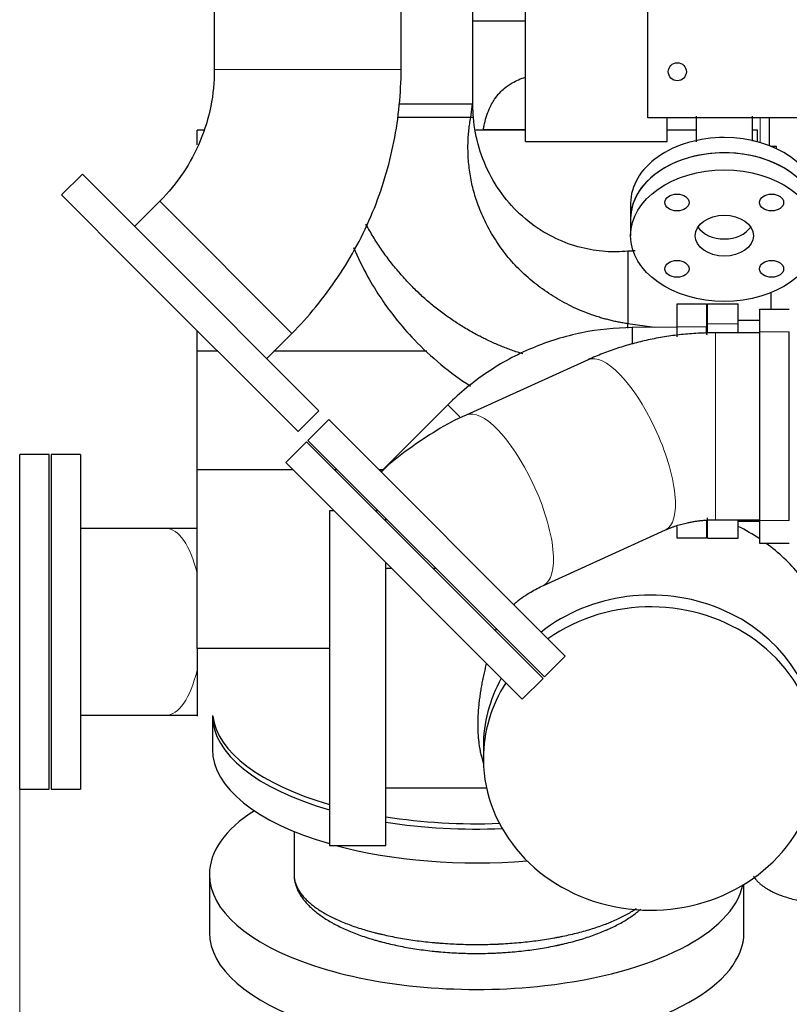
# Model space of a CAD drawing. Header units: inches. Extents: x 0 to 23760, y -13 to 16800.
# Tile 74 of 222: x 1568 to 2143, y 11487 to 12223. Entities that reach past the tile are written whole.
import ezdxf

# ---------------------------------------------------------------- set-up
doc = ezdxf.new("R2010")
doc.units = ezdxf.units.IN
doc.layers.add('254', color=7, linetype='Continuous', true_color=0xffffff)
doc.styles.add('latin_extended', font='simplex.shx')
doc.dimstyles.get("Standard").update_dxf_attribs({"dimtxt": 0.18, "dimasz": 0.18, "dimexe": 0.18, "dimexo": 0.0625, "dimgap": 0.09, "dimtad": 0, "dimtih": 1, "dimtoh": 1, "dimdec": 4, "dimzin": 0, "dimdsep": 46, "dimtxsty": 'Standard', "dimcen": 0.09, "dimadec": 0, "dimazin": 0, "dimtfac": 1, "dimtdec": 4, "dimtofl": 0, "dimtmove": 0, "dimatfit": 3, "dimfxl": 1, "dimtolj": 1, "dimtzin": 0, "dimarcsym": 0})

# ---------------------------------------------------------------- blocks, each defined once
blk = doc.blocks.new('_U8')
at = {"layer": '254', "color": 3, "linetype": 'Continuous', "lineweight": 13, "transparency": 16777216}
for p, q in [((8687.38, 13469.16), (8687.38, 9804.51)), ((1567.71, 11733.16), (1567.71, 9804.51)), ((1707.71, 9844.51), (8547.38, 9844.51))]:
    blk.add_line(p, q, dxfattribs=at)
at = {"layer": '254', "color": 3, "transparency": 16777216}
for points in [[(1707.71, 9867.84), (1707.71, 9821.18), (1567.71, 9844.51)], [(8547.38, 9821.18), (8547.38, 9867.84), (8687.38, 9844.51)]]:
    blk.add_solid(points, dxfattribs=at)
at = {"layer": 'Defpoints', "color": 0, "transparency": 16777216}
for p in [(8687.38, 13509.16), (1567.71, 11773.16), (8687.38, 9844.51)]:
    blk.add_point(p, dxfattribs=at)
at = {"layer": '254', "color": 2, "lineweight": 13, "transparency": 16777216, "insert": (4894.21, 10054.51), "char_height": 140, "attachment_point": 1, "style": 'latin_extended'}
blk.add_mtext('\\A1;7120', dxfattribs=at)

msp = doc.modelspace()

# ---------------------------------------------------------------- linework, layer by layer
at = {"layer": '254', "color": 2, "linetype": 'Continuous', "lineweight": 25}
for p, q in [((1713.148, 12525.456), (1713.148, 12185.833)), ((1852.848, 12185.833), (1852.848, 12525.456)), ((2037.291, 12149.654), (2037.291, 12495.726)), ((1906.291, 12301.157), (1906.291, 12160.157)), ((1945.791, 12132.013), (1945.791, 12235.04)), ((1906.291, 12222.157), (1945.791, 12222.157)), ((1851.524, 12160.157), (1906.291, 12160.157)), ((1851.524, 12160.157), (1906.291, 12160.157)), ((1904.901, 12150.033), (1906.291, 12160.157)), ((2551.291, 12149.654), (2037.291, 12149.654)), ((2051.791, 12132.013), (2051.791, 12149.654)), ((2128.192, 12128.917), (2128.192, 12149.654)), ((1700.291, 12129.492), (1700.291, 12140.579)), ((1705.116, 12140.579), (1700.291, 12140.579)), ((1945.786, 12140.579), (1908.646, 12140.579)), ((1914.43, 12141.051), (1945.791, 12141.051)), ((2073.378, 12140.579), (2051.786, 12140.579)), ((2119.291, 12140.579), (2115.376, 12140.579)), ((2119.291, 12131.809), (2119.291, 12140.579)), ((1945.791, 12132.013), (2051.791, 12132.013)), ((2133.478, 12128.332), (2129.661, 12128.332)), ((2133.478, 12126.651), (2133.478, 12128.332)), ((1614.61, 12107.65), (1599.053, 12092.094)), ((1669.173, 12053.087), (1614.61, 12107.65)), ((1653.617, 12037.53), (1599.053, 12092.094)), ((1672.392, 12087.439), (1653.607, 12068.654)), ((2024.382, 12085.923), (2024.382, 12074.519)), ((2024.382, 12074.519), (2024.382, 12061.69)), ((1791.386, 11930.874), (1669.173, 12053.087)), ((1775.83, 11915.317), (1653.617, 12037.53)), ((2129.291, 12019.143), (2129.291, 12006.764)), ((2059.041, 11993.657), (2059.041, 12010.657)), ((2059.041, 12010.657), (2081.041, 12010.657)), ((2081.041, 12010.657), (2081.041, 11993.657)), ((2081.841, 12010.757), (2104.791, 12010.757)), ((2081.841, 11995.757), (2081.841, 12010.757)), ((2104.791, 11995.757), (2104.791, 12010.757)), ((2120.991, 11989.757), (2120.991, 12006.757)), ((2120.991, 12006.757), (2142.991, 12006.757)), ((2042.122, 11993.126), (2022.167, 11995.866)), ((2022.167, 11992.652), (2022.167, 11995.866)), ((2059.041, 11993.252), (2025.518, 11993.001)), ((2025.518, 11993.001), (2025.609, 11980.85)), ((2059.041, 11986.133), (2059.041, 11993.657)), ((2081.041, 11988.416), (2081.041, 11993.657)), ((2081.841, 11988.498), (2081.841, 11995.757)), ((2120.992, 11998.257), (2104.791, 11998.257)), ((2104.791, 11989.105), (2104.791, 11995.757)), ((1700.291, 11975.277), (1700.291, 11990.86)), ((1752.39, 11969.871), (1771.175, 11988.656)), ((2081.84, 11987.672), (2081.04, 11987.782)), ((2120.991, 11989.107), (2087.702, 11989.107)), ((2120.991, 11848.757), (2120.991, 11989.757)), ((2142.991, 11848.757), (2142.991, 11989.757)), ((1700.291, 11886.843), (1700.291, 11975.277)), ((1715.873, 11975.277), (1700.291, 11975.277)), ((1871.957, 11975.277), (1757.799, 11975.277)), ((1992.629, 11969.013), (1901.466, 11927.61)), ((1887.799, 11935.351), (1837.724, 11885.276)), ((1775.83, 11915.317), (1791.386, 11930.874)), ((1798.727, 11924.273), (1783.171, 11908.717)), ((1975.504, 11747.496), (1798.727, 11924.273)), ((1782.11, 11907.656), (1766.554, 11892.1)), ((1782.11, 11907.656), (1807.999, 11881.768)), ((1959.948, 11731.94), (1783.171, 11908.717)), ((1589.709, 11898.157), (1567.709, 11898.157)), ((1567.709, 11648.157), (1567.709, 11898.157)), ((1589.709, 11648.157), (1589.709, 11898.157)), ((1591.209, 11898.157), (1591.209, 11773.157)), ((1613.209, 11898.157), (1591.209, 11898.157)), ((1613.209, 11898.157), (1613.209, 11773.157)), ((1766.554, 11892.1), (1792.442, 11866.211)), ((1700.291, 11753.317), (1700.291, 11886.843)), ((1771.816, 11886.843), (1700.291, 11886.843)), ((1805.048, 11886.843), (1802.927, 11886.843)), ((1807.999, 11881.768), (1958.887, 11730.879)), ((1839.295, 11886.843), (1836.159, 11886.843)), ((1792.442, 11866.211), (1943.331, 11715.323)), ((1799.291, 11856.102), (1799.291, 11606.102)), ((1802.552, 11856.102), (1799.291, 11856.102)), ((1835.785, 11856.102), (1833.664, 11856.102)), ((1841.291, 11848.478), (1841.291, 11850.598)), ((2081.041, 11848.791), (2081.041, 11835.657)), ((2081.841, 11835.757), (2081.841, 11850.757)), ((2087.702, 11849.407), (2120.991, 11849.407)), ((2104.791, 11835.757), (2104.791, 11849.407)), ((2104.791, 11848.257), (2120.992, 11848.257)), ((2120.991, 11831.757), (2120.991, 11848.757)), ((1676.893, 11843.007), (1613.314, 11843.007)), ((1959.235, 11800.414), (2050.398, 11841.817)), ((2059.041, 11835.657), (2059.041, 11844.433)), ((2081.041, 11835.657), (2059.041, 11835.657)), ((2081.841, 11835.757), (2104.791, 11835.757)), ((2142.991, 11831.757), (2120.991, 11831.757)), ((1841.291, 11606.102), (1841.291, 11817.366)), ((1845.552, 11813.102), (1841.291, 11813.102)), ((1878.786, 11813.102), (1876.665, 11813.102)), ((1591.209, 11773.157), (1591.209, 11648.157)), ((1613.209, 11773.157), (1613.209, 11648.157)), ((1700.291, 11753.317), (1700.291, 11702.756)), ((1799.293, 11753.317), (1700.291, 11753.317)), ((1959.948, 11731.94), (1975.504, 11747.496)), ((1943.331, 11715.323), (1958.887, 11730.879)), ((1943.331, 11715.323), (1958.887, 11730.879)), ((1613.196, 11703.307), (1676.893, 11703.307)), ((1711.792, 11702.755), (1711.792, 11677.894)), ((1914.291, 11679.842), (1914.291, 11670.982)), ((1912.764, 11673.664), (1914.364, 11667.127)), ((1567.709, 11648.157), (1589.709, 11648.157)), ((1591.209, 11648.157), (1613.209, 11648.157)), ((1841.291, 11649.102), (1916.643, 11649.102)), ((1772.792, 11616.547), (1772.792, 11584.35)), ((1799.291, 11606.102), (1841.291, 11606.102)), ((1709.5, 11584.35), (1709.5, 11541.01)), ((1772.792, 11584.35), (1772.792, 11584.35)), ((2109.083, 11541.01), (2109.083, 11576.961)), ((1709.5, 11541.016), (1709.5, 11541.01))]:
    msp.add_line(p, q, dxfattribs=at)
at = {"layer": '254', "color": 110, "linetype": 'Continuous', "lineweight": 13}
for p, q in [((1713.148, 12185.833), (1852.848, 12185.833)), ((2121.255, 12149.654), (2121.255, 12131.262)), ((1672.392, 12087.439), (1771.175, 11988.656)), ((2081.041, 11993.657), (2059.041, 11993.657)), ((2081.841, 11995.757), (2104.791, 11995.757)), ((2087.702, 11989.107), (2087.702, 11927.319)), ((2142.991, 11989.757), (2120.991, 11989.757)), ((1992.629, 11969.013), (1992.628, 11969.012)), ((1887.799, 11935.351), (1896.778, 11926.372)), ((2087.702, 11927.319), (2087.702, 11849.407)), ((2120.991, 11848.757), (2142.991, 11848.757))]:
    msp.add_line(p, q, dxfattribs=at)
at = {"layer": '254', "color": 2, "linetype": 'Continuous', "lineweight": 25}
msp.add_polyline3d([(1772.792, 11584.35, 0), (1772.792, 11584.35, 0), (1772.792, 11584.35, 0), (1772.792, 11584.35, 0), (1772.792, 11584.35, 0), (1772.792, 11584.35, 0), (1772.792, 11584.35, 0), (1772.792, 11584.35, 0), (1772.792, 11584.35, 0), (1772.792, 11584.35, 0), (1772.792, 11584.35, 0), (1772.792, 11584.35, 0), (1772.792, 11584.35, 0), (1772.792, 11584.35, 0), (1772.792, 11584.35, 0), (1772.792, 11584.35, 0), (1772.792, 11584.35, 0), (1772.792, 11584.35, 0), (1772.792, 11584.35, 0), (1772.792, 11584.35, 0), (1772.792, 11584.35, 0), (1772.792, 11584.35, 0), (1772.792, 11584.35, 0), (1772.792, 11584.35, 0), (1772.792, 11584.35, 0), (1772.792, 11584.35, 0), (1772.792, 11584.35, 0), (1772.792, 11584.35, 0), (1772.792, 11584.35, 0), (1772.792, 11584.35, 0), (1772.792, 11584.35, 0), (1772.792, 11584.35, 0), (1772.792, 11584.35, 0), (1772.792, 11584.35, 0), (1772.792, 11584.35, 0), (1772.792, 11584.35, 0), (1772.792, 11584.35, 0), (1772.792, 11584.35, 0), (1772.792, 11584.35, 0), (1772.792, 11584.35, 0), (1772.792, 11584.35, 0), (1772.792, 11584.35, 0), (1772.792, 11584.35, 0), (1772.792, 11584.35, 0), (1772.792, 11584.35, 0), (1772.792, 11584.35, 0), (1772.792, 11584.35, 0), (1772.792, 11584.35, 0), (1772.792, 11584.35, 0), (1772.792, 11584.35, 0), (1772.792, 11584.35, 0)], dxfattribs=at)
msp.add_circle((2059.291, 12184.154), 6.75, dxfattribs=at)
for centre, major_axis, ratio, start_param, end_param in [((2094.382, 12085.923), (70, 0), 0.7014379, 1.5707958, 3.1416905), ((2094.382, 12085.923), (70, 0), 0.7014379, 0, 1.5707958), ((2094.382, 12074.519), (70, 0), 0.7014379, 0.7853961, 3.1416893), ((2094.382, 12074.519), (70, 0), 0.7014379, 1.5707958, 3.1416905), ((2094.382, 12074.519), (70, 0), 0.7014379, 0, 1.5707958), ((2094.382, 12074.519), (21.75, 0), 0.7014379, 3.5756252, 5.8491621), ((2039.291, 11734.267), (138, 0), 0.9066446, 0.9372322, 1.0762629), ((2039.291, 11734.267), (138, 0), 0.9066446, 0.6331812, 0.8933987), ((2039.291, 11679.842), (-125, 0), 0.9066446, 3.1415939, 5.4259245), ((2039.291, 11670.982), (-125, 0), 0.9066446, 0.0095242, 5.3733028), ((2039.291, 11679.842), (-125, 0), 0.9066446, 5.8153838, 6.2831853), ((2039.291, 11670.982), (-125, 0), 0.9066446, 5.7597187, 6.2831853), ((1909.292, 11703.176), (197.5, 0), 0.4297911, 3.1415927, 4.1215769), ((1909.291, 11707.31), (197.5, 0), 0.4305111, 3.1951183, 4.1216138), ((1909.292, 11677.894), (197.5, 0), 0.4297911, 3.1415927, 4.1215769), ((2039.291, 11679.842), (-125, 0), 0.9066446, 0, 0.0095242), ((2039.291, 11670.982), (-125, 0), 0.9066446, 0, 0.0095242), ((1909.292, 11584.35), (-199.792, 0), 0.4297911, 5.6945541, 6.2831853), ((1909.291, 11707.31), (197.5, 0), 0.4305111, 4.3608682, 4.7983824), ((1909.292, 11703.176), (197.5, 0), 0.4297911, 4.3608177, 4.8092361), ((1909.292, 11677.894), (197.5, 0), 0.4297911, 4.1495636, 4.9043005), ((1909.292, 11584.35), (-199.792, 0), 0.4297911, 0, 1.8288243), ((1909.292, 11584.35), (-199.792, 0), 0.4297911, 1.8288243, 3.0495294), ((1909.292, 11541.01), (-199.792, 0), 0.4297911, 0, 1.8288243), ((1909.292, 11541.01), (-199.792, 0), 0.4297911, 1.8288243, 3.1416174)]:
    msp.add_ellipse(centre, major_axis=major_axis, ratio=ratio, start_param=start_param, end_param=end_param, dxfattribs=at)
for centre, major_axis in [((2094.382, 12061.69), (70, 0)), ((2059.026, 12086.49), (9, 0)), ((2129.737, 12086.49), (9, 0)), ((2094.382, 12061.69), (21.75, 0)), ((2059.026, 12036.891), (9, 0)), ((2129.737, 12036.891), (9, 0))]:
    msp.add_ellipse(centre, major_axis=major_axis, ratio=0.7014379, dxfattribs=at)
at = {"layer": '254', "color": 110, "linetype": 'Continuous', "lineweight": 13}
for centre, major_axis, ratio, start_param, end_param in [((2021.514, 11905.415), (-28.884, 63.598), 0.3483963, 4.7502637, 6.2831853), ((1930.351, 11864.012), (-28.884, 63.598), 0.3483963, 4.7502637, 6.2827719), ((2021.514, 11905.415), (-28.884, 63.598), 0.3483963, 3.141572, 4.7502637), ((1930.351, 11864.012), (-28.884, 63.598), 0.3483963, 3.1400993, 4.7502637), ((1676.893, 11773.157), (0, -69.85), 0.3920416, 2.1170407, 3.1415927), ((1676.893, 11773.157), (0, -69.85), 0.3920416, 0, 1.0244537)]:
    msp.add_ellipse(centre, major_axis=major_axis, ratio=ratio, start_param=start_param, end_param=end_param, dxfattribs=at)
at = {"layer": '254', "color": 2, "linetype": 'Continuous', "lineweight": 25}
for points, knots in [([(1713.148, 12185.833), (1713.205, 12176.5), (1711.523, 12158.426), (1703.444, 12132.214), (1690.623, 12107.967), (1679.031, 12093.998), (1672.392, 12087.439)], [0, 0, 0, 0, 0.2525365, 0.5, 0.7474635, 1, 1, 1, 1]), ([(1771.174, 11988.656), (1777.453, 11994.997), (1789.598, 12008.462), (1811.362, 12037.784), (1833.229, 12078.456), (1846.526, 12122.677), (1851.87, 12158.8), (1852.804, 12176.909), (1852.848, 12185.833)], [0, 0, 0, 0, 0.1220036, 0.2488758, 0.5, 0.7511242, 0.8779964, 1, 1, 1, 1]), ([(1914.329, 12141.068), (1914.491, 12142.029), (1915.455, 12147.211), (1917.741, 12155.022), (1922.082, 12163.132), (1926.097, 12168.205), (1930.482, 12172.33), (1936.748, 12176.669), (1942.314, 12179.054), (1945.78, 12180.129)], [0, 0, 0, 0, 0.0550062, 0.2973361, 0.4561986, 0.571483, 0.6611936, 0.7954066, 1, 1, 1, 1]), ([(2022.167, 12050.051), (2016.582, 12049.538), (2004.937, 12049.399), (1986.699, 12052.341), (1967.795, 12059.145), (1949.358, 12070.377), (1932.722, 12085.919), (1919.432, 12105.224), (1910.379, 12127.026), (1907.53, 12142.257), (1906.868, 12150.033)], [0, 0, 0, 0, 0.0982951, 0.20665, 0.324738, 0.4519427, 0.5862034, 0.7247649, 0.8639901, 1, 1, 1, 1]), ([(2073.382, 12151.085), (2073.382, 12148.047), (2073.382, 12141.487), (2073.382, 12135.189), (2073.382, 12131.883)], [0, 0, 0, 0, 0.4586102, 1, 1, 1, 1]), ([(2115.382, 12132.331), (2115.382, 12136.194), (2115.382, 12142.383), (2115.382, 12148.799), (2115.382, 12151.084)], [0, 0, 0, 0, 0.6464988, 1, 1, 1, 1]), ([(1817.328, 12052.751), (1820.435, 12045.406), (1826.867, 12032.213), (1837.543, 12014.816), (1849.18, 11998.912), (1863.639, 11982.269), (1882.331, 11964.914), (1897.061, 11954.188), (1904.781, 11949.234)], [0, 0, 0, 0, 0.1738475, 0.3197176, 0.4447516, 0.6034846, 0.8000159, 1, 1, 1, 1]), ([(2025.518, 11993.001), (2012.724, 11992.883), (1987.447, 11990.258), (1950.487, 11978.918), (1916.471, 11960.547), (1896.862, 11944.382), (1887.799, 11935.351)], [0, 0, 0, 0, 0.2476212, 0.5, 0.7523788, 1, 1, 1, 1]), ([(1901.507, 11927.619), (1901.461, 11927.601), (1893.847, 11924.64), (1879.247, 11916.33), (1858.351, 11902.475), (1844.525, 11891.749), (1838.233, 11885.398), (1837.919, 11885.078)], [0, 0, 0, 0, 0.0019884, 0.3278643, 0.6549996, 0.9826921, 1, 1, 1, 1]), ([(1936.929, 11786.053), (1937.622, 11786.697), (1941.686, 11790.349), (1949.482, 11795.426), (1956.083, 11798.96), (1959.225, 11800.339)], [0, 0, 0, 0, 0.0982395, 0.5727208, 1, 1, 1, 1]), ([(1912.957, 11672.88), (1912.777, 11673.602), (1912.605, 11674.34), (1912.215, 11676.126), (1912.005, 11677.189), (1911.619, 11679.373), (1911.442, 11680.494), (1911.242, 11681.933), (1911.204, 11682.223), (1911.147, 11682.661), (1911.129, 11682.807), (1911.092, 11683.1), (1911.003, 11683.835), (1910.921, 11684.577), (1910.74, 11686.37), (1910.639, 11687.583), (1910.477, 11690.043), (1910.354, 11692.538), (1910.291, 11696.384), (1910.329, 11699.018), (1910.407, 11701.686), (1910.467, 11703.037), (1910.587, 11705.091), (1910.632, 11705.78), (1910.732, 11707.167), (1910.788, 11707.862), (1910.967, 11709.948), (1911.106, 11711.342), (1911.419, 11714.137), (1911.594, 11715.538), (1911.977, 11718.347), (1912.186, 11719.755), (1912.635, 11722.577), (1912.876, 11723.992), (1913.389, 11726.829), (1913.66, 11728.251), (1913.982, 11729.856), (1914.018, 11730.034), (1914.09, 11730.391), (1914.127, 11730.569), (1914.236, 11731.104), (1914.458, 11732.172), (1914.686, 11733.235), (1915.149, 11735.355), (1915.469, 11736.761), (1916.093, 11739.42), (1916.396, 11740.674), (1916.706, 11741.923)], [0, 0, 0, 0, 0.0412956, 0.0412956, 0.0980203, 0.0980203, 0.154745, 0.154745, 0.1689262, 0.1689262, 0.1760168, 0.1760168, 0.1831074, 0.2114697, 0.2114697, 0.2681945, 0.2681945, 0.3249192, 0.3816439, 0.4383686, 0.4383686, 0.4950933, 0.4950933, 0.5234557, 0.5234557, 0.551818, 0.551818, 0.6085427, 0.6085427, 0.6652675, 0.6652675, 0.7219922, 0.7219922, 0.7787169, 0.7787169, 0.8354416, 0.8354416, 0.8425322, 0.8425322, 0.8496228, 0.8496228, 0.863804, 0.8921663, 0.8921663, 0.948891, 0.948891, 1, 1, 1, 1]), ([(1772.792, 11584.35), (1772.792, 11584.323), (1772.792, 11584.297), (1772.792, 11584.267), (1772.792, 11584.264), (1772.792, 11584.257), (1772.792, 11584.247), (1772.792, 11584.223), (1772.793, 11584.149), (1772.795, 11583.974), (1772.804, 11583.596), (1772.84, 11582.843), (1772.903, 11582.2), (1773.068, 11580.915), (1773.233, 11580.062), (1773.67, 11578.364), (1774.215, 11576.673), (1775.353, 11574.157), (1776.326, 11572.494), (1777.406, 11570.838), (1778, 11570.013), (1778.972, 11568.782), (1779.31, 11568.372), (1779.838, 11567.759), (1780.107, 11567.453), (1780.384, 11567.148), (1780.57, 11566.944), (1780.664, 11566.842), (1781.517, 11565.928), (1782.324, 11565.126), (1784.035, 11563.543), (1784.939, 11562.761), (1786.842, 11561.219), (1788.841, 11559.696), (1792.123, 11557.474), (1794.501, 11556.032), (1796.974, 11554.611), (1798.259, 11553.911), (1800.259, 11552.876), (1800.938, 11552.533), (1801.974, 11552.023), (1802.323, 11551.854), (1802.85, 11551.601), (1803.027, 11551.517), (1803.381, 11551.349), (1804.981, 11550.597), (1806.629, 11549.865), (1809.631, 11548.595), (1812.706, 11547.357), (1817.536, 11545.593), (1822.582, 11543.923), (1826.09, 11542.871), (1829.671, 11541.852), (1831.498, 11541.358), (1834.294, 11540.64), (1835.236, 11540.405), (1836.424, 11540.116), (1836.662, 11540.059), (1837.14, 11539.944), (1837.379, 11539.887), (1838.099, 11539.717), (1838.58, 11539.605), (1840.991, 11539.051), (1842.941, 11538.627), (1846.883, 11537.819), (1848.874, 11537.435), (1852.899, 11536.704), (1856.965, 11536.013), (1863.188, 11535.091), (1867.419, 11534.554), (1871.691, 11534.056), (1873.848, 11533.826), (1877.115, 11533.512), (1878.209, 11533.412), (1879.584, 11533.293), (1879.859, 11533.27), (1880.41, 11533.223), (1881.236, 11533.155), (1882.063, 11533.09), (1884.818, 11532.88), (1887.026, 11532.733), (1891.446, 11532.481), (1893.659, 11532.376), (1898.09, 11532.209), (1902.527, 11532.083), (1906.974, 11532.04), (1911.427, 11532.039), (1913.656, 11532.059), (1918.12, 11532.142), (1920.355, 11532.204), (1923.152, 11532.309), (1923.991, 11532.343), (1924.831, 11532.379), (1925.39, 11532.404), (1925.671, 11532.417), (1927.069, 11532.483), (1928.184, 11532.541), (1931.516, 11532.73), (1933.722, 11532.877), (1938.102, 11533.21), (1942.451, 11533.585), (1948.882, 11534.266), (1953.107, 11534.8), (1957.301, 11535.374), (1959.383, 11535.681), (1963.515, 11536.336), (1965.566, 11536.684), (1968.109, 11537.144), (1968.616, 11537.237), (1969.249, 11537.356), (1969.376, 11537.38), (1969.629, 11537.427), (1970.008, 11537.499), (1971.393, 11537.764), (1972.64, 11538.012), (1975.608, 11538.62), (1977.553, 11539.042), (1981.38, 11539.921), (1985.143, 11540.834), (1990.597, 11542.305), (1994.105, 11543.354), (1997.55, 11544.436), (1999.24, 11544.994), (2002.556, 11546.144), (2004.182, 11546.737), (2005.973, 11547.423), (2006.172, 11547.499), (2006.469, 11547.614), (2006.568, 11547.653), (2006.765, 11547.73), (2007.258, 11547.923), (2008.527, 11548.427), (2009.673, 11548.899), (2011.929, 11549.853), (2013.388, 11550.502), (2016.216, 11551.822), (2018.954, 11553.166), (2022.794, 11555.254), (2025.176, 11556.694), (2027.141, 11557.948), (2027.936, 11558.476), (2028.709, 11559.011)], [0, 0, 0, 0, 0.0005818, 0.0005818, 0.0006545, 0.0006545, 0.0007272, 0.0008727, 0.0011636, 0.0023271, 0.0046543, 0.0093086, 0.0186171, 0.0186171, 0.0372342, 0.0372342, 0.0558514, 0.0744685, 0.0930856, 0.0930856, 0.1117027, 0.1117027, 0.1210113, 0.1210113, 0.1256656, 0.1279927, 0.1279927, 0.1303198, 0.1303198, 0.148937, 0.148937, 0.1675541, 0.1675541, 0.1861712, 0.2047883, 0.2234054, 0.2234054, 0.2420226, 0.2420226, 0.2513311, 0.2513311, 0.2559854, 0.2559854, 0.2583125, 0.2583125, 0.2606397, 0.2792568, 0.2792568, 0.2978739, 0.316491, 0.3351082, 0.3537253, 0.3537253, 0.3723424, 0.3723424, 0.381651, 0.381651, 0.3839781, 0.3839781, 0.3863052, 0.3863052, 0.3909595, 0.3909595, 0.4095766, 0.4095766, 0.4281938, 0.4281938, 0.4468109, 0.465428, 0.4840451, 0.4840451, 0.5026622, 0.5026622, 0.5119708, 0.5119708, 0.5142979, 0.5142979, 0.5166251, 0.5212794, 0.5212794, 0.5398965, 0.5398965, 0.5585136, 0.5585136, 0.5771307, 0.5957478, 0.5957478, 0.614365, 0.614365, 0.6329821, 0.6329821, 0.6376364, 0.6399635, 0.6399635, 0.6422907, 0.6422907, 0.6515992, 0.6515992, 0.6702163, 0.6702163, 0.6888335, 0.7074506, 0.7260677, 0.7260677, 0.7446848, 0.7446848, 0.7633019, 0.7633019, 0.7679562, 0.7679562, 0.7691198, 0.7691198, 0.7702834, 0.7726105, 0.7819191, 0.7819191, 0.8005362, 0.8005362, 0.8191533, 0.8377704, 0.8563875, 0.8563875, 0.8750047, 0.8750047, 0.8936218, 0.8936218, 0.8959489, 0.8959489, 0.8971125, 0.8971125, 0.8982761, 0.9029303, 0.9122389, 0.9122389, 0.930856, 0.930856, 0.9494731, 0.9680903, 0.9867074, 0.9867074, 1, 1, 1, 1]), ([(1772.792, 11584.35), (1772.792, 11583.379), (1772.847, 11582.412), (1773.067, 11580.485), (1773.231, 11579.526), (1773.667, 11577.615), (1774.209, 11575.712), (1775.343, 11572.88), (1776.312, 11571.009), (1777.388, 11569.145), (1777.979, 11568.216), (1778.949, 11566.83), (1779.285, 11566.369), (1779.811, 11565.679), (1780.079, 11565.334), (1780.355, 11564.99), (1780.541, 11564.761), (1780.634, 11564.647), (1781.484, 11563.617), (1782.289, 11562.714), (1783.994, 11560.931), (1784.895, 11560.051), (1786.793, 11558.313), (1788.786, 11556.598), (1792.059, 11554.094), (1794.431, 11552.469), (1796.899, 11550.868), (1798.18, 11550.078), (1800.176, 11548.911), (1800.853, 11548.525), (1801.887, 11547.95), (1802.322, 11547.712), (1802.762, 11547.475), (1802.938, 11547.38), (1803.026, 11547.332), (1803.292, 11547.19), (1804.89, 11546.341), (1806.535, 11545.515), (1809.533, 11544.082), (1812.605, 11542.685), (1817.43, 11540.694), (1822.472, 11538.808), (1825.978, 11537.621), (1829.558, 11536.47), (1831.384, 11535.911), (1834.179, 11535.101), (1835.12, 11534.836), (1836.546, 11534.444), (1837.023, 11534.315), (1837.983, 11534.058), (1838.464, 11533.932), (1840.877, 11533.305), (1842.829, 11532.826), (1846.774, 11531.912), (1848.768, 11531.477), (1852.797, 11530.651), (1856.867, 11529.869), (1863.096, 11528.826), (1867.331, 11528.219), (1871.609, 11527.655), (1873.768, 11527.395), (1877.039, 11527.039), (1878.135, 11526.926), (1879.511, 11526.792), (1879.787, 11526.765), (1880.339, 11526.713), (1881.167, 11526.636), (1881.995, 11526.562), (1884.757, 11526.323), (1886.969, 11526.157), (1891.398, 11525.872), (1893.616, 11525.753), (1898.056, 11525.563), (1902.502, 11525.42), (1906.958, 11525.372), (1911.419, 11525.37), (1913.653, 11525.393), (1918.125, 11525.487), (1920.363, 11525.557), (1923.165, 11525.676), (1924.006, 11525.714), (1924.847, 11525.755), (1925.408, 11525.783), (1925.689, 11525.798), (1927.09, 11525.873), (1928.207, 11525.938), (1931.547, 11526.152), (1933.757, 11526.318), (1938.145, 11526.696), (1942.502, 11527.119), (1948.944, 11527.89), (1953.175, 11528.494), (1957.375, 11529.143), (1959.46, 11529.49), (1963.597, 11530.231), (1965.65, 11530.624), (1968.196, 11531.145), (1968.704, 11531.25), (1969.338, 11531.384), (1969.464, 11531.411), (1969.717, 11531.465), (1970.097, 11531.546), (1971.483, 11531.845), (1972.731, 11532.125), (1975.7, 11532.812), (1977.647, 11533.29), (1981.476, 11534.283), (1985.24, 11535.315), (1990.694, 11536.977), (1994.202, 11538.161), (1997.646, 11539.383), (1999.336, 11540.013), (2002.651, 11541.312), (2004.276, 11541.981), (2005.967, 11542.713), (2006.066, 11542.756), (2006.265, 11542.842), (2006.364, 11542.885), (2006.66, 11543.015), (2007.252, 11543.276), (2008.616, 11543.889), (2009.76, 11544.422), (2012.014, 11545.498), (2013.47, 11546.229), (2016.294, 11547.718), (2019.027, 11549.234), (2022.86, 11551.588), (2025.237, 11553.211), (2027.525, 11554.861), (2028.624, 11555.699), (2030.205, 11556.977), (2030.72, 11557.406), (2031.46, 11558.041), (2031.693, 11558.245), (2031.924, 11558.449)], [0, 0, 0, 0, 0.0182702, 0.0182702, 0.0365404, 0.0365404, 0.0548105, 0.0730807, 0.0913509, 0.0913509, 0.1096211, 0.1096211, 0.1187562, 0.1187562, 0.1233237, 0.1256075, 0.1256075, 0.1278913, 0.1278913, 0.1461614, 0.1461614, 0.1644316, 0.1644316, 0.1827018, 0.200972, 0.2192422, 0.2192422, 0.2375123, 0.2375123, 0.2466474, 0.2466474, 0.251215, 0.2523569, 0.2523569, 0.2534987, 0.2534987, 0.2557825, 0.2740527, 0.2740527, 0.2923229, 0.3105931, 0.3288632, 0.3471334, 0.3471334, 0.3654036, 0.3654036, 0.3745387, 0.3745387, 0.3791062, 0.3791062, 0.3836738, 0.3836738, 0.4019439, 0.4019439, 0.4202141, 0.4202141, 0.4384843, 0.4567545, 0.4750247, 0.4750247, 0.4932948, 0.4932948, 0.5024299, 0.5024299, 0.5047137, 0.5047137, 0.5069975, 0.511565, 0.511565, 0.5298352, 0.5298352, 0.5481054, 0.5481054, 0.5663756, 0.5846457, 0.5846457, 0.6029159, 0.6029159, 0.6211861, 0.6211861, 0.6257536, 0.6280374, 0.6280374, 0.6303212, 0.6303212, 0.6394563, 0.6394563, 0.6577265, 0.6577265, 0.6759966, 0.6942668, 0.712537, 0.712537, 0.7308072, 0.7308072, 0.7490774, 0.7490774, 0.7536449, 0.7536449, 0.7547868, 0.7547868, 0.7559287, 0.7582124, 0.7673475, 0.7673475, 0.7856177, 0.7856177, 0.8038879, 0.8221581, 0.8404283, 0.8404283, 0.8586984, 0.8586984, 0.8769686, 0.8769686, 0.8781105, 0.8781105, 0.8792524, 0.8792524, 0.8815362, 0.8861037, 0.8952388, 0.8952388, 0.913509, 0.913509, 0.9317792, 0.9500493, 0.9683195, 0.9683195, 0.9865897, 0.9865897, 0.9957248, 0.9957248, 1, 1, 1, 1])]:
    msp.add_open_spline(points, degree=3, knots=knots, dxfattribs=at)
for points, degree in [([(1906.868, 12150.033), (1906.291, 12160.157)], 1), ([(1904.901, 12150.033), (1886.64, 12150.033), (1868.38, 12150.033), (1850.119, 12150.033)], 3), ([(1906.868, 12150.033), (1906.868, 12150.033), (1906.766, 12150.033), (1906.328, 12150.033), (1905.674, 12150.033), (1905.159, 12150.033), (1904.901, 12150.033)], 3), ([(2027.706, 12050.367), (2022.167, 12050.051)], 1), ([(2022.167, 12050.051), (2022.167, 12050.051), (2022.167, 12047.23), (2022.167, 12035.178), (2022.167, 12017.141), (2022.167, 12002.959), (2022.167, 11995.866)], 3), ([(2087.702, 11989.107), (2036.933, 11988.911), (1992.637, 11969.017)], 2), ([(2050.398, 11841.817), (2067.095, 11849.318), (2087.702, 11849.407)], 2), ([(1700.115, 11843.007), (1688.331, 11843.007), (1676.893, 11843.007)], 2), ([(1923.571, 11766.857), (1923.732, 11767.419), (1923.892, 11767.978), (1924.051, 11768.534)], 3), ([(1676.893, 11703.307), (1688.331, 11703.307), (1700.115, 11703.307)], 2), ([(1774.962, 11575.234), (1774.962, 11573.877)], 1)]:
    msp.add_open_spline(points, degree=degree, dxfattribs=at)
msp.add_rational_spline([(2022.167, 11995.866), (1993.604, 12000.289), (1943.384, 12030.092), (1910.425, 12076.634), (1900.478, 12126.821), (1904.901, 12150.033)], [1, 0.926776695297, 0.853553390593, 0.853553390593, 0.926776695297, 1], degree=2, dxfattribs=at)
for points, weights, degree, knots in [([(1943.754, 11973.358), (1908.612, 11984.046), (1846.851, 12033.09), (1826.543, 12070.205)], [0.883859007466, 0.853553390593, 0.853553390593, 0.887483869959], 2, [0, 0, 0, 0.4858812, 1, 1, 1]), ([(2116.293, 11583.051), (2120.418, 11576.005), (2130.235, 11569.467), (2144.962, 11565.35), (2180.509, 11560.241), (2213.106, 11560.764), (2233.685, 11571.641), (2242.544, 11583.028), (2243.711, 11585.213), (2244.328, 11587.512), (2244.328, 11589.868)], [0.997699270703, 0.990985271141, 0.993462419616, 1.01661171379, 1.01661171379, 0.958470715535, 1.01661171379, 1.01661171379, 1.01390807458, 1.01024984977, 1.00663175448], 4, [0, 0, 0, 0, 0, 0.3417004, 0.3417004, 0.3417004, 0.8832247, 0.8832247, 0.8832247, 1, 1, 1, 1, 1])]:
    msp.add_rational_spline(points, weights, degree=degree, knots=knots, dxfattribs=at)

# ---------------------------------------------------------------- dimensions: what is measured, and where the dimension line sits
at = {"layer": '254', "color": 2, "linetype": 'Continuous', "lineweight": 13}
dim = msp.add_linear_dim(base=(8687.382, 9844.51), p1=(1567.709, 11773.157), p2=(8687.382, 13509.156), dimstyle='Standard', override={"dimscale": 40, "dimtxt": 3.5, "dimasz": 3.5, "dimexe": 1, "dimexo": 1, "dimgap": 1.75, "dimtad": 1, "dimtih": 1, "dimtoh": 0, "dimdec": 0, "dimlfac": 1, "dimzin": 8, "dimdsep": 46, "dimlunit": 2, "dimtxsty": 'latin_extended', "dimsah": 1, "dimse1": 0, "dimse2": 0, "dimsd1": 0, "dimsd2": 0, "dimclrd": 3, "dimclre": 3, "dimclrt": 2, "dimtol": 0, "dimtm": -0.1, "dimtfac": 0.714286, "dimtdec": 3, "dimtofl": 1, "dimtmove": 0, "dimtzin": 8, "dimlwd": 13, "dimlwe": 13}, dxfattribs=at)
dim.commit()
dim.dimension.update_dxf_attribs({"geometry": '_U8', "text_midpoint": (5127.546, 9844.51), "dimtype": 160})

doc.saveas('drawing.dxf')
